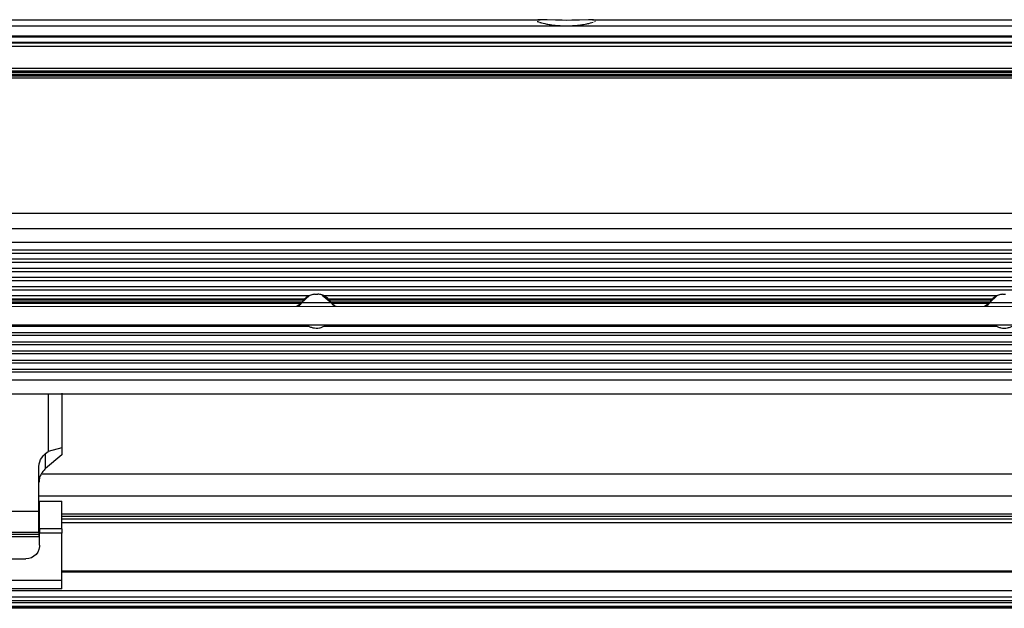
# Model space of a CAD drawing. Header units: millimetres. Extents: x -960 to 506, y 235 to 390.
# Tile 35 of 45: x 15 to 229, y 240 to 369. Entities that reach past the tile are written whole.
import ezdxf

# ---------------------------------------------------------------- set-up
doc = ezdxf.new("R2010")
doc.units = ezdxf.units.MM

# ---------------------------------------------------------------- blocks, each defined once
blk = doc.blocks.new('Gehaeuseblech-oben-S120__20', base_point=(-821.22, 264.82))
at = {"color": 1, "linetype": 'Continuous'}
for p, q in [((-128.06, 326.47), (404.52, 326.47)), ((408.8, 269.63), (19.34, 269.63)), ((408.94, 264.82), (18.86, 264.82))]:
    blk.add_line(p, q, dxfattribs=at)
blk = doc.blocks.new('Fuehrung-S120__22', base_point=(-777.14, 355.87))
at = {"color": 1, "linetype": 'Continuous'}
for p, q in [((364.86, 367.22), (-777.14, 367.22)), ((364.86, 365.07), (-777.14, 365.07)), ((364.86, 364.79), (-777.14, 364.79)), ((-777.14, 363.73), (364.86, 363.73)), ((364.86, 363.49), (-777.14, 363.49)), ((-145.1, 357.14), (364.86, 357.14)), ((-144.83, 356.72), (364.86, 356.72)), ((-144.7, 356.37), (364.86, 356.37))]:
    blk.add_line(p, q, dxfattribs=at)
at = {"color": 7, "linetype": 'Continuous'}
for p, q in [((-200.44, 368.62), (128.17, 368.62)), ((127.53, 368.26), (127.68, 368.2)), ((127.91, 368.62), (127.68, 368.61)), ((127.68, 368.2), (127.91, 368.11)), ((128.17, 368.62), (127.91, 368.62)), ((128.11, 368.04), (128.26, 368)), ((128.47, 368.62), (128.17, 368.62)), ((128.26, 368), (128.42, 367.95)), ((128.42, 367.95), (128.78, 367.86)), ((128.84, 368.61), (128.47, 368.62)), ((128.78, 367.86), (129.18, 367.77)), ((129.7, 368.58), (128.84, 368.61)), ((129.18, 367.77), (129.62, 367.68)), ((129.62, 367.68), (129.85, 367.63)), ((131.51, 368.52), (129.7, 368.58)), ((129.85, 367.63), (130.09, 367.59)), ((130.09, 367.59), (130.34, 367.55)), ((130.34, 367.55), (130.73, 367.5)), ((130.73, 367.5), (131.26, 367.43)), ((131.26, 367.43), (131.4, 367.42)), ((131.4, 367.42), (131.82, 367.38)), ((132.37, 368.5), (131.51, 368.52)), ((131.82, 367.38), (131.96, 367.37)), ((131.96, 367.37), (132.39, 367.34)), ((132.97, 368.49), (132.37, 368.5)), ((132.39, 367.34), (132.54, 367.33)), ((132.54, 367.33), (132.97, 367.31)), ((133.85, 368.48), (132.97, 368.49)), ((132.97, 367.31), (133.13, 367.3)), ((133.13, 367.3), (133.49, 367.29)), ((133.49, 367.29), (133.86, 367.29)), ((135.05, 368.49), (133.85, 368.48)), ((133.86, 367.29), (134.15, 367.29)), ((134.15, 367.29), (134.37, 367.3)), ((134.37, 367.3), (134.74, 367.31)), ((134.74, 367.31), (134.88, 367.31)), ((134.88, 367.31), (135.18, 367.33)), ((135.9, 368.51), (135.05, 368.49)), ((135.18, 367.33), (135.32, 367.34)), ((135.32, 367.34), (135.76, 367.37)), ((135.76, 367.37), (135.9, 367.38)), ((136.75, 368.54), (135.9, 368.51)), ((135.9, 367.38), (136.32, 367.42)), ((136.32, 367.42), (136.59, 367.45)), ((136.59, 367.45), (136.98, 367.5)), ((138.67, 368.61), (136.75, 368.54)), ((136.98, 367.5), (137.12, 367.52)), ((137.12, 367.52), (137.38, 367.55)), ((137.38, 367.55), (137.63, 367.59)), ((137.63, 367.59), (137.97, 367.65)), ((137.97, 367.65), (138.32, 367.72)), ((138.32, 367.72), (138.53, 367.77)), ((138.53, 367.77), (138.74, 367.81)), ((139.2, 368.62), (138.67, 368.61)), ((138.74, 367.81), (139.12, 367.91)), ((139.12, 367.91), (139.45, 368)), ((139.56, 368.62), (139.2, 368.62)), ((139.45, 368), (139.71, 368.08)), ((139.8, 368.62), (139.56, 368.62)), ((139.56, 368.62), (364.86, 368.62)), ((140.09, 368.22), (140.26, 368.3)), ((-777.14, 363.73), (364.86, 363.73)), ((364.86, 355.87), (-144.59, 355.87))]:
    blk.add_line(p, q, dxfattribs=at)
blk = doc.blocks.new('Gehäuserahmen-lang__24', base_point=(-815.18, 240.37))
at = {"color": 1, "linetype": 'Continuous'}
for p, q in [((402.89, 240.58), (-815.18, 240.58)), ((355.36, 240.37), (-815.18, 240.37))]:
    blk.add_line(p, q, dxfattribs=at)
at = {"color": 7, "linetype": 'Continuous'}
blk.add_line((355.36, 240.37), (-706.68, 240.37), dxfattribs=at)
blk = doc.blocks.new('Rahmen-lang-S120__25', base_point=(-815.18, 260.47))
at = {"color": 7, "linetype": 'Continuous'}
blk.add_line((23.86, 260.97), (402.89, 260.97), dxfattribs=at)
at = {"color": 1, "linetype": 'Continuous'}
blk.add_line((23.86, 260.47), (402.89, 260.47), dxfattribs=at)
blk = doc.blocks.new('Dekorleiste-S120_1__26', base_point=(-777.14, 357.16))
at = {"color": 1, "linetype": 'Continuous'}
for p, q in [((-777.14, 362.83), (364.86, 362.83)), ((-146.25, 358.1), (364.86, 358.1)), ((-145.43, 357.5), (364.86, 357.5)), ((364.86, 357.16), (-145.11, 357.16))]:
    blk.add_line(p, q, dxfattribs=at)
at = {"color": 7, "linetype": 'Continuous'}
blk.add_line((-777.14, 362.83), (364.86, 362.83), dxfattribs=at)
blk = doc.blocks.new('Rahmendeckel-bearb__1__27', base_point=(-815.18, 240.76))
at = {"color": 7, "linetype": 'Continuous'}
for p, q in [((402.89, 259.77), (23.86, 259.77)), ((-815.18, 240.76), (402.89, 240.76))]:
    blk.add_line(p, q, dxfattribs=at)
at = {"color": 1, "linetype": 'Continuous'}
for p, q in [((23.86, 259.08), (402.36, 259.08)), ((402.36, 248.47), (23.86, 248.47)), ((402.36, 248.26), (23.86, 248.26)), ((-814.64, 244.27), (402.36, 244.27)), ((402.36, 242.8), (-814.64, 242.8)), ((402.36, 242.01), (-814.64, 242.01)), ((402.36, 241.58), (-814.64, 241.58)), ((402.36, 240.78), (-814.64, 240.78))]:
    blk.add_line(p, q, dxfattribs=at)
blk = doc.blocks.new('Scharnierband__42', base_point=(3.86, 256.01))
at = {"color": 7, "linetype": 'Continuous'}
for p, q in [((3.86, 275.36), (3.86, 287.24)), ((6.86, 274.55), (6.86, 287.05)), ((20.86, 287.05), (20.86, 274.54)), ((23.86, 287.24), (23.86, 275.36)), ((3.86, 273.8), (3.86, 275.36)), ((3.86, 275.36), (6.55, 274.63)), ((23.86, 275.36), (20.86, 274.54)), ((23.86, 275.36), (23.86, 273.8)), ((7.39, 270.81), (3.86, 273.8)), ((6.55, 274.63), (6.86, 274.55)), ((7.39, 274.1), (6.86, 274.55)), ((7.39, 274.1), (7.55, 273.97)), ((7.55, 273.97), (7.92, 273.6)), ((7.92, 273.6), (8.23, 273.19)), ((8.23, 273.19), (8.49, 272.76)), ((8.49, 272.76), (8.68, 272.3)), ((19.03, 272.3), (19.22, 272.76)), ((19.22, 272.76), (19.48, 273.19)), ((19.48, 273.19), (19.79, 273.6)), ((19.79, 273.6), (20.17, 273.97)), ((20.17, 273.97), (20.32, 274.1)), ((20.32, 274.1), (20.86, 274.54)), ((23.86, 273.8), (20.32, 270.81)), ((8.68, 272.3), (8.8, 271.83)), ((8.8, 271.83), (8.86, 271.23)), ((8.86, 261.48), (8.86, 271.23)), ((18.86, 271.23), (18.91, 271.83)), ((18.86, 261.48), (18.86, 271.23)), ((18.91, 271.83), (19.03, 272.3)), ((8.86, 256.9), (8.86, 261.48)), ((18.86, 256.9), (18.86, 261.48)), ((8.86, 256.9), (8.86, 256.5)), ((8.86, 256.5), (8.86, 256.01)), ((8.86, 256.01), (18.86, 256.01)), ((18.86, 256.9), (18.86, 256.5)), ((18.86, 256.5), (18.86, 256.01))]:
    blk.add_line(p, q, dxfattribs=at)
at = {"color": 1, "linetype": 'Continuous'}
for p, q in [((7.39, 270.81), (7.39, 274.1)), ((20.32, 270.81), (20.32, 274.1)), ((18.86, 261.48), (8.86, 261.48)), ((18.86, 256.9), (8.86, 256.9)), ((8.86, 256.5), (18.86, 256.5))]:
    blk.add_line(p, q, dxfattribs=at)
at = {"color": 7, "linetype": 'Continuous'}
for points, knots in [([(8.86, 267.82), (8.84, 268.1), (8.8, 268.66), (8.5, 269.46), (8.04, 270.2), (7.61, 270.6), (7.39, 270.81)], [0, 0, 0, 0, 0.829508, 1.671313, 2.535381, 3.4277, 3.4277, 3.4277, 3.4277]), ([(20.32, 270.81), (20.1, 270.6), (19.68, 270.2), (19.22, 269.46), (18.91, 268.66), (18.87, 268.1), (18.86, 267.82)], [0, 0, 0, 0, 0.892319, 1.756387, 2.598192, 3.4277, 3.4277, 3.4277, 3.4277])]:
    blk.add_open_spline(points, degree=3, knots=knots, dxfattribs=at)
blk = doc.blocks.new('Scharnier-Lager__43', base_point=(3.86, 244.63))
at = {"color": 7, "linetype": 'Continuous'}
for p, q in [((3.86, 257.69), (3.86, 263.73)), ((3.86, 263.73), (8.71, 263.73)), ((8.71, 257.69), (8.71, 263.73)), ((19.01, 257.69), (19.01, 263.73)), ((19.01, 263.73), (23.86, 263.73)), ((23.86, 257.69), (23.86, 263.73)), ((3.86, 257.69), (3.86, 256.72)), ((8.71, 257.69), (8.71, 256.72)), ((19.01, 257.69), (19.01, 256.72)), ((23.86, 257.69), (23.86, 256.72)), ((3.86, 246.42), (3.86, 256.72)), ((8.71, 256.72), (8.71, 254.13)), ((19.01, 254.13), (19.01, 256.72)), ((23.86, 246.42), (23.86, 256.72)), ((8.72, 253.81), (8.71, 254.13)), ((8.85, 253.2), (8.72, 253.81)), ((18.99, 253.81), (18.86, 253.2)), ((19.01, 254.13), (18.99, 253.81)), ((9.11, 252.63), (8.85, 253.2)), ((9.48, 252.12), (9.11, 252.63)), ((9.94, 251.7), (9.48, 252.12)), ((10.49, 251.39), (9.94, 251.7)), ((11.08, 251.19), (10.49, 251.39)), ((17.23, 251.39), (16.63, 251.19)), ((17.77, 251.7), (17.23, 251.39)), ((18.24, 252.12), (17.77, 251.7)), ((18.6, 252.63), (18.24, 252.12)), ((18.86, 253.2), (18.6, 252.63)), ((11.71, 251.13), (11.08, 251.19)), ((11.71, 251.13), (16.01, 251.13)), ((16.63, 251.19), (16.01, 251.13)), ((3.86, 244.63), (3.86, 246.42)), ((23.86, 244.63), (23.86, 246.42)), ((23.86, 244.63), (3.86, 244.63))]:
    blk.add_line(p, q, dxfattribs=at)
at = {"color": 1, "linetype": 'Continuous'}
for p, q in [((8.71, 257.69), (3.86, 257.69)), ((23.86, 257.69), (19.01, 257.69)), ((8.71, 256.72), (3.86, 256.72)), ((23.86, 256.72), (19.01, 256.72)), ((23.86, 246.42), (3.86, 246.42))]:
    blk.add_line(p, q, dxfattribs=at)
blk = doc.blocks.new('Zapfenschraube__44', base_point=(18.86, 257.63))
at = {"color": 7, "linetype": 'Continuous'}
for p, q in [((19.01, 261.63), (18.86, 261.63)), ((19.01, 257.63), (18.86, 257.63))]:
    blk.add_line(p, q, dxfattribs=at)
blk = doc.blocks.new('Scharnier-kpl__1__45', base_point=(3.86, 244.63))
for name, p in [('Scharnierband__42', (3.86, 256.01)), ('Scharnier-Lager__43', (3.86, 244.63)), ('Zapfenschraube__44', (18.86, 257.63))]:
    blk.add_blockref(name, p)
blk = doc.blocks.new('Gehaeuse-kpl_-S120__46', base_point=(-877.34, 235.31))
for name, p in [('Fuehrung-S120__22', (-777.14, 355.87)), ('Dekorleiste-S120_1__26', (-777.14, 357.16)), ('Gehaeuseblech-oben-S120__20', (-821.22, 264.82)), ('Scharnier-kpl__1__45', (3.86, 244.63)), ('Rahmen-lang-S120__25', (-815.18, 260.47)), ('Rahmendeckel-bearb__1__27', (-815.18, 240.76)), ('Gehäuserahmen-lang__24', (-815.18, 240.37))]:
    blk.add_blockref(name, p)
blk = doc.blocks.new('Haltebuegel__47', base_point=(-902.62, 286.83))
at = {"color": 7, "linetype": 'Continuous'}
for p, q in [((-192.04, 323.13), (395.38, 323.13)), ((-192.22, 287.11), (395.38, 287.11))]:
    blk.add_line(p, q, dxfattribs=at)
at = {"color": 1, "linetype": 'Continuous'}
for p, q in [((-188.8, 320.13), (395.38, 320.13)), ((395.38, 318.44), (-187.44, 318.44)), ((-186.98, 317.78), (395.38, 317.78)), ((395.38, 316.48), (-186.16, 316.48)), ((-185.8, 315.82), (395.38, 315.82)), ((395.38, 314.44), (-185.11, 314.44)), ((-184.83, 313.78), (395.38, 313.78)), ((395.38, 312.48), (-184.34, 312.48)), ((-184.12, 311.82), (395.38, 311.82)), ((395.38, 310.44), (-183.74, 310.44)), ((-183.6, 309.78), (395.38, 309.78)), ((77.77, 308.48), (-69.01, 308.48)), ((-68.07, 307.82), (76.83, 307.82)), ((76.51, 307.48), (-67.75, 307.48)), ((-67.53, 307.18), (76.29, 307.18)), ((-67.53, 307.18), (76.29, 307.18)), ((227.77, 308.48), (80.99, 308.48)), ((81.93, 307.82), (226.83, 307.82)), ((226.51, 307.48), (82.25, 307.48)), ((82.47, 307.18), (226.29, 307.18)), ((82.47, 307.18), (226.29, 307.18)), ((-67.35, 306.88), (76.11, 306.88)), ((82.65, 306.88), (226.11, 306.88)), ((77.8, 301.78), (-69.04, 301.78)), ((227.8, 301.78), (80.96, 301.78)), ((-184.96, 300.48), (395.38, 300.48)), ((395.38, 299.82), (-184.26, 299.82)), ((-184.87, 296.48), (395.38, 296.48)), ((395.38, 297.78), (-184.37, 297.78)), ((-184.16, 298.44), (395.38, 298.44)), ((-185.85, 294.44), (395.38, 294.44)), ((395.38, 295.82), (-185.16, 295.82)), ((-187.05, 292.48), (395.38, 292.48)), ((395.38, 293.78), (-186.22, 293.78)), ((-188.9, 290.13), (395.38, 290.13)), ((395.38, 291.82), (-187.52, 291.82)), ((-192.22, 287.11), (395.38, 287.11))]:
    blk.add_line(p, q, dxfattribs=at)
blk = doc.blocks.new('Tragblech-2__54', base_point=(-186.61, 301.4))
at = {"color": 7, "linetype": 'Continuous'}
for p, q in [((76.14, 306.92), (77.83, 308.56)), ((78.99, 308.82), (79.32, 308.84)), ((79.32, 308.84), (79.64, 308.84)), ((80.64, 308.62), (82.62, 306.92)), ((226.14, 306.92), (227.83, 308.56)), ((228.99, 308.82), (229.32, 308.84)), ((229.32, 308.84), (229.64, 308.84)), ((-185.8, 306.18), (359.65, 306.16)), ((75.13, 306.18), (76.14, 306.92)), ((82.62, 306.92), (83.46, 306.21)), ((225.08, 306.17), (226.14, 306.92)), ((356.59, 302.04), (-81.48, 302.04))]:
    blk.add_line(p, q, dxfattribs=at)
at = {"color": 1, "linetype": 'Continuous'}
blk.add_line((359.65, 302.06), (-185.8, 302.08), dxfattribs=at)
at = {"color": 7, "linetype": 'Continuous'}
for points, knots in [([(78.99, 308.82), (78.7, 308.77), (78.11, 308.67), (77.31, 308.25), (76.62, 307.68), (76.3, 307.17), (76.14, 306.92)], [0, 0, 0, 0, 0.890046, 1.780091, 2.670085, 3.559678, 3.559678, 3.559678, 3.559678]), ([(82.62, 306.92), (82.46, 307.18), (82.12, 307.7), (81.39, 308.29), (80.56, 308.7), (79.94, 308.79), (79.64, 308.84)], [0, 0, 0, 0, 0.921603, 1.843602, 2.765686, 3.687771, 3.687771, 3.687771, 3.687771]), ([(228.99, 308.82), (228.7, 308.77), (228.11, 308.67), (227.31, 308.25), (226.62, 307.68), (226.3, 307.17), (226.14, 306.92)], [0, 0, 0, 0, 0.890046, 1.780091, 2.670085, 3.559678, 3.559678, 3.559678, 3.559678]), ([(75.13, 306.18), (75.24, 306.21), (75.44, 306.26), (75.72, 306.43), (75.96, 306.65), (76.08, 306.83), (76.14, 306.92)], [0, 0, 0, 0, 0.321815, 0.643629, 0.965498, 1.287769, 1.287769, 1.287769, 1.287769]), ([(82.62, 306.92), (82.68, 306.83), (82.8, 306.64), (83.06, 306.42), (83.35, 306.25), (83.57, 306.19), (83.68, 306.17)], [0, 0, 0, 0, 0.3353, 0.670208, 1.005034, 1.339859, 1.339859, 1.339859, 1.339859]), ([(225.08, 306.17), (225.19, 306.19), (225.41, 306.25), (225.7, 306.42), (225.96, 306.64), (226.08, 306.83), (226.14, 306.92)], [0, 0, 0, 0, 0.334825, 0.66965, 1.004528, 1.339809, 1.339809, 1.339809, 1.339809]), ([(56.38, 302.05), (56.41, 302.05), (56.55, 302.05), (56.84, 302.05), (57.31, 302.05), (57.91, 302.05), (58.62, 302.05), (59.38, 302.05), (60.14, 302.05), (60.85, 302.05), (61.44, 302.05), (61.95, 302.05), (62.16, 302.05), (62.43, 302.05), (62.16, 302.05), (61.95, 302.05), (61.44, 302.05), (60.85, 302.05), (60.14, 302.05), (59.38, 302.05), (58.62, 302.05), (57.91, 302.05), (57.31, 302.05), (56.84, 302.05), (56.55, 302.05), (56.41, 302.05), (56.38, 302.05)], [0, 0, 0, 0, 0.102225, 0.401928, 0.878685, 1.500005, 2.223548, 3.000005, 3.776462, 4.500005, 5.121325, 5.598082, 5.897783, 6.000007, 6.102231, 6.401932, 6.878689, 7.500009, 8.223552, 9.000009, 9.776466, 10.500009, 11.12133, 11.598086, 11.897789, 12.000014, 12.000014, 12.000014, 12.000014]), ([(77.31, 302.06), (77.51, 301.94), (77.92, 301.7), (78.61, 301.49), (79.31, 301.41), (80.03, 301.46), (80.72, 301.65), (81.13, 301.88), (81.34, 301.99)], [0, 0, 0, 0, 0.709256, 1.418511, 2.127767, 2.837023, 3.546279, 4.255534, 4.255534, 4.255534, 4.255534]), ([(77.31, 302.06), (77.51, 301.94), (77.92, 301.7), (78.61, 301.49), (79.31, 301.41), (80.03, 301.46), (80.72, 301.65), (81.13, 301.88), (81.34, 301.99)], [0, 0, 0, 0, 0.709256, 1.418511, 2.127767, 2.837023, 3.546279, 4.255534, 4.255534, 4.255534, 4.255534]), ([(77.31, 302.06), (77.51, 301.94), (77.92, 301.7), (78.61, 301.49), (79.31, 301.41), (80.03, 301.46), (80.72, 301.65), (81.13, 301.88), (81.34, 301.99)], [0, 0, 0, 0, 0.709256, 1.418511, 2.127767, 2.837023, 3.546279, 4.255534, 4.255534, 4.255534, 4.255534]), ([(77.31, 302.06), (77.51, 301.94), (77.92, 301.7), (78.61, 301.49), (79.31, 301.41), (80.03, 301.46), (80.72, 301.65), (81.13, 301.88), (81.34, 301.99)], [0, 0, 0, 0, 0.709256, 1.418511, 2.127767, 2.837023, 3.546279, 4.255534, 4.255534, 4.255534, 4.255534]), ([(96.38, 302.05), (96.41, 302.05), (96.55, 302.05), (96.84, 302.05), (97.31, 302.05), (97.91, 302.05), (98.62, 302.05), (99.38, 302.05), (100.14, 302.05), (100.85, 302.05), (101.44, 302.05), (101.95, 302.05), (102.16, 302.05), (102.43, 302.05), (102.16, 302.05), (101.95, 302.05), (101.44, 302.05), (100.85, 302.05), (100.14, 302.05), (99.38, 302.05), (98.62, 302.05), (97.91, 302.05), (97.31, 302.05), (96.84, 302.05), (96.55, 302.05), (96.41, 302.05), (96.38, 302.05)], [0, 0, 0, 0, 0.102225, 0.401928, 0.878685, 1.500005, 2.223548, 3.000005, 3.776462, 4.500005, 5.121325, 5.598082, 5.897783, 6.000007, 6.102231, 6.401932, 6.878689, 7.500009, 8.223552, 9.000009, 9.776466, 10.500009, 11.12133, 11.598086, 11.897789, 12.000014, 12.000014, 12.000014, 12.000014]), ([(206.38, 302.05), (206.41, 302.05), (206.55, 302.05), (206.84, 302.05), (207.31, 302.05), (207.91, 302.05), (208.62, 302.05), (209.38, 302.05), (210.14, 302.05), (210.85, 302.05), (211.44, 302.05), (211.95, 302.05), (212.16, 302.05), (212.43, 302.05), (212.16, 302.05), (211.95, 302.05), (211.44, 302.05), (210.85, 302.05), (210.14, 302.05), (209.38, 302.05), (208.62, 302.05), (207.91, 302.05), (207.31, 302.05), (206.84, 302.05), (206.55, 302.05), (206.41, 302.05), (206.38, 302.05)], [0, 0, 0, 0, 0.102225, 0.401928, 0.878685, 1.500005, 2.223548, 3.000005, 3.776462, 4.500005, 5.121325, 5.598082, 5.897783, 6.000007, 6.102231, 6.401932, 6.878689, 7.500009, 8.223552, 9.000009, 9.776466, 10.500009, 11.12133, 11.598086, 11.897789, 12.000014, 12.000014, 12.000014, 12.000014]), ([(227.31, 302.06), (227.52, 301.94), (227.94, 301.69), (228.65, 301.48), (229.38, 301.4), (230.11, 301.48), (230.82, 301.69), (231.24, 301.94), (231.45, 302.06)], [0, 0, 0, 0, 0.730682, 1.461365, 2.192047, 2.92273, 3.653412, 4.384095, 4.384095, 4.384095, 4.384095]), ([(227.31, 302.06), (227.52, 301.94), (227.94, 301.69), (228.65, 301.48), (229.38, 301.4), (230.11, 301.48), (230.82, 301.69), (231.24, 301.94), (231.45, 302.06)], [0, 0, 0, 0, 0.730682, 1.461365, 2.192047, 2.92273, 3.653412, 4.384095, 4.384095, 4.384095, 4.384095]), ([(227.31, 302.06), (227.52, 301.94), (227.94, 301.69), (228.65, 301.48), (229.38, 301.4), (230.11, 301.48), (230.82, 301.69), (231.24, 301.94), (231.45, 302.06)], [0, 0, 0, 0, 0.730682, 1.461365, 2.192047, 2.92273, 3.653412, 4.384095, 4.384095, 4.384095, 4.384095]), ([(227.31, 302.06), (227.52, 301.94), (227.94, 301.69), (228.65, 301.48), (229.38, 301.4), (230.11, 301.48), (230.82, 301.69), (231.24, 301.94), (231.45, 302.06)], [0, 0, 0, 0, 0.730682, 1.461365, 2.192047, 2.92273, 3.653412, 4.384095, 4.384095, 4.384095, 4.384095])]:
    blk.add_open_spline(points, degree=3, knots=knots, dxfattribs=at)
at = {"color": 1, "linetype": 'Continuous'}
for points, knots in [([(82.62, 306.92), (82.58, 306.92), (82.43, 306.92), (82.1, 306.93), (81.58, 306.93), (80.92, 306.93), (80.16, 306.93), (79.34, 306.93), (78.53, 306.93), (77.77, 306.93), (77.12, 306.93), (76.63, 306.92), (76.31, 306.92), (76.17, 306.92), (76.14, 306.92)], [0, 0, 0, 0, 0.122964, 0.464797, 0.988526, 1.663743, 2.445089, 3.280073, 4.1126, 4.886743, 5.550495, 6.059265, 6.378874, 6.487852, 6.487852, 6.487852, 6.487852]), ([(232.62, 306.92), (232.58, 306.92), (232.43, 306.92), (232.1, 306.93), (231.58, 306.93), (230.92, 306.93), (230.16, 306.93), (229.34, 306.93), (228.53, 306.93), (227.77, 306.93), (227.12, 306.93), (226.63, 306.92), (226.31, 306.92), (226.17, 306.92), (226.14, 306.92)], [0, 0, 0, 0, 0.123731, 0.466473, 0.990418, 1.66572, 2.447033, 3.281887, 4.114219, 4.888137, 5.551667, 6.060254, 6.379741, 6.488677, 6.488677, 6.488677, 6.488677])]:
    blk.add_open_spline(points, degree=3, knots=knots, dxfattribs=at)
blk = doc.blocks.new('Tragblech-geschweisst__56', base_point=(-802.62, 282.59))
blk.add_blockref('Tragblech-2__54', (-186.61, 301.4))
blk = doc.blocks.new('Haltebuegel-MAN-S120__69', base_point=(-960.38, 261.68))
for name, p in [('Tragblech-geschweisst__56', (-802.62, 282.59)), ('Haltebuegel__47', (-902.62, 286.83))]:
    blk.add_blockref(name, p)
blk = doc.blocks.new('S120_1__70', base_point=(-960.38, 235.31))
for name, p in [('Haltebuegel-MAN-S120__69', (-960.38, 261.68)), ('Gehaeuse-kpl_-S120__46', (-877.34, 235.31))]:
    blk.add_blockref(name, p)
blk = doc.blocks.new('Drfsicht1', base_point=(-227, 359))
blk.add_blockref('S120_1__70', (-960.38, 235.31))

msp = doc.modelspace()

# ---------------------------------------------------------------- block references
msp.add_blockref('Drfsicht1', (-227, 359))

doc.saveas('drawing.dxf')
